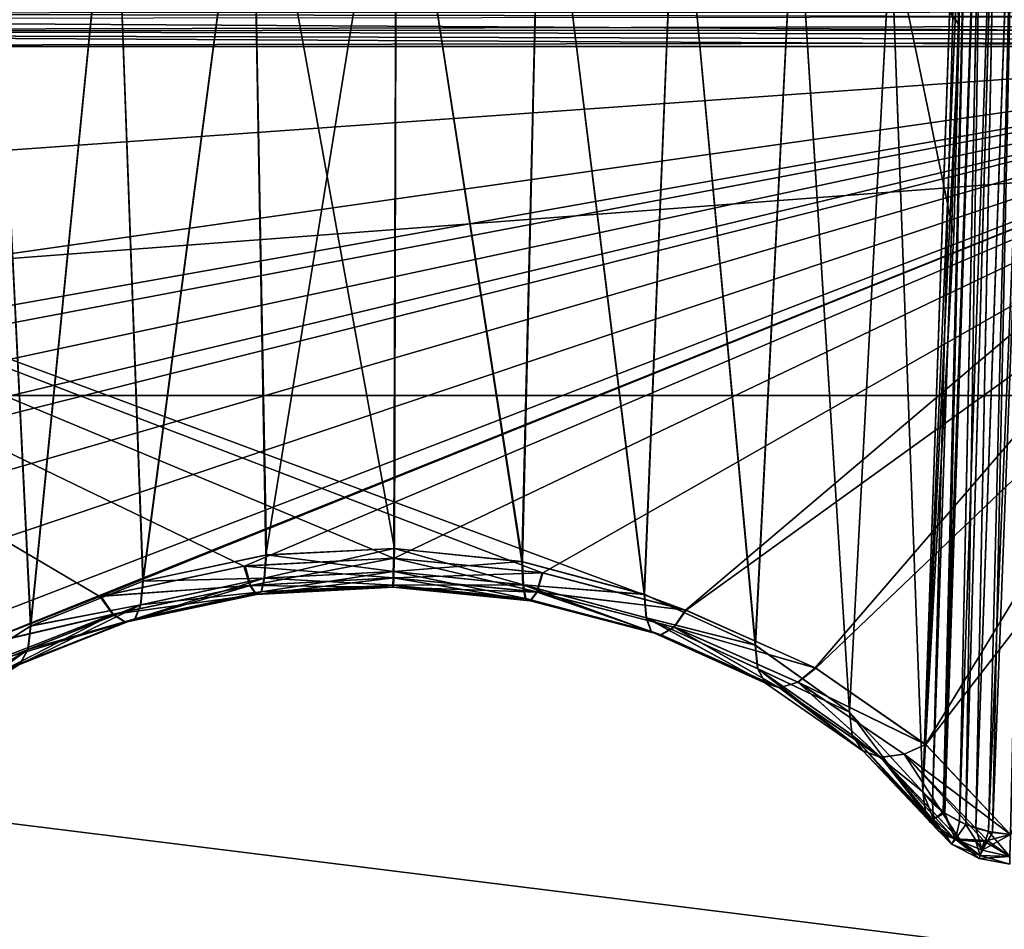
# Model space of a CAD drawing. Header units: metres. Extents: x 59 to 135, y -85 to 115.
# Tile 157 of 256: x 91.36 to 92.82, y 38.75 to 40.1. Entities that reach past the tile are written whole.
import ezdxf

# ---------------------------------------------------------------- set-up
doc = ezdxf.new("R2010")
doc.units = ezdxf.units.M
doc.layers.add('solid_20_404_502_XXX', color=7, linetype='CONTINUOUS')

msp = doc.modelspace()

# ---------------------------------------------------------------- linework, layer by layer
at = {"layer": 'solid_20_404_502_XXX'}
for points in [[(103.25, 39.539688, 17.545244), (86.25, 39.539654, 17.545261), (86.25, 41.498821, 16.086687)], [(103.25, 41.498539, 16.086933), (103.25, 39.539688, 17.545244), (86.25, 41.498821, 16.086687)], [(103.25, 41.498539, -16.086933), (86.25, 41.498821, -16.086687), (86.25, 39.539654, -17.545261)], [(103.25, 39.539688, -17.545244), (103.25, 41.498539, -16.086933), (86.25, 39.539654, -17.545261)], [(92.647148, 40.229912, -13.367141), (92.748253, 40.087654, -13.224856), (92.647186, 41.365986, -12.23108)], [(92.647163, 40.231102, 13.366014), (92.647217, 41.367058, 12.229838), (92.748283, 40.088978, 13.223545)], [(92.647186, 41.365986, -12.23108), (92.748253, 40.087654, -13.224856), (92.74823, 41.225666, -12.086882)], [(92.647217, 41.367058, 12.229838), (92.748253, 41.224762, 12.087779), (92.748283, 40.088978, 13.223545)], [(92.748253, 40.087654, -13.224856), (92.753593, 40.675732, -12.640355), (92.74823, 41.225666, -12.086882)], [(92.748283, 40.088978, 13.223545), (92.748253, 41.224762, 12.087779), (92.753586, 40.681358, 12.634739)], [(92.694336, 38.952423, 14.333589), (92.753586, 40.681358, 12.634739), (92.766243, 40.661564, 12.614928)], [(92.694336, 38.952423, 14.333589), (92.748283, 40.088978, 13.223545), (92.753586, 40.681358, 12.634739)], [(92.708809, 38.93597, -14.318333), (92.753593, 40.675732, -12.640355), (92.694336, 38.952423, -14.333589)], [(92.748253, 40.087654, -13.224856), (92.694336, 38.952423, -14.333589), (92.753593, 40.675732, -12.640355)], [(92.708809, 38.93597, -14.318333), (92.766251, 40.655933, -12.620546), (92.753593, 40.675732, -12.640355)], [(92.708809, 38.93597, 14.318333), (92.694336, 38.952423, 14.333589), (92.766243, 40.661564, 12.614928)], [(92.724815, 38.922588, 14.306945), (92.708809, 38.93597, 14.318333), (92.766243, 40.661564, 12.614928)], [(92.724815, 38.922588, 14.306945), (92.766243, 40.661564, 12.614928), (92.78434, 40.644009, 12.597354)], [(92.708809, 38.93597, -14.318333), (92.727188, 38.920933, -14.305538), (92.766251, 40.655933, -12.620546)], [(92.727188, 38.920933, -14.305538), (92.784348, 40.638378, -12.602975), (92.766251, 40.655933, -12.620546)], [(103.25, 40.638706, -19.216219), (72.50016, 38.324135, -20.55267), (72.465813, 40.644337, -19.212515)], [(103.25, 40.638706, 19.216219), (72.465813, 40.644032, 19.212717), (72.50016, 38.32407, 20.552702)], [(103.25, 40.638706, -19.216219), (103.25, 38.32238, -20.553551), (72.50016, 38.324135, -20.55267)], [(103.25, 38.32238, 20.553551), (103.25, 40.638706, 19.216219), (72.50016, 38.32407, 20.552702)], [(92.748817, 38.908463, 14.295286), (92.724815, 38.922588, 14.306945), (92.78434, 40.644009, 12.597354)], [(92.727188, 38.920933, -14.305538), (92.748817, 38.908463, -14.295286), (92.784348, 40.638378, -12.602975)], [(92.748817, 38.908463, 14.295286), (92.78434, 40.644009, 12.597354), (92.807114, 40.629433, 12.582755)], [(92.748817, 38.908463, -14.295286), (92.758308, 38.904175, -14.292022), (92.784348, 40.638378, -12.602975)], [(92.758308, 38.904175, -14.292022), (92.807129, 40.623802, -12.58838), (92.784348, 40.638378, -12.602975)], [(92.758308, 38.904175, 14.292022), (92.748817, 38.908463, 14.295286), (92.807114, 40.629433, 12.582755)], [(92.772728, 38.898911, 14.288108), (92.758308, 38.904175, 14.292022), (92.807114, 40.629433, 12.582755)], [(92.758308, 38.904175, -14.292022), (92.772728, 38.898911, -14.288108), (92.807129, 40.623802, -12.58838)], [(92.772728, 38.898911, 14.288108), (92.807114, 40.629433, 12.582755), (92.833626, 40.618446, 12.571744)], [(92.772728, 38.898911, -14.288108), (92.833633, 40.612812, -12.577372), (92.807129, 40.623802, -12.58838)], [(92.791504, 38.89381, 14.28488), (92.772728, 38.898911, 14.288108), (92.833626, 40.618446, 12.571744)], [(92.791504, 38.89381, 14.28488), (92.833626, 40.618446, 12.571744), (92.86274, 40.611515, 12.564784)], [(92.772728, 38.898911, -14.288108), (92.797775, 38.892498, -14.284239), (92.833633, 40.612812, -12.577372)], [(92.791504, 38.89381, 14.28488), (92.86274, 40.611515, 12.564784), (92.824112, 38.889191, 14.283573)], [(92.797775, 38.892498, -14.284239), (92.862747, 40.605877, -12.570415), (92.833633, 40.612812, -12.577372)], [(92.797775, 38.892498, -14.284239), (92.824112, 38.889191, -14.283573), (92.862747, 40.605877, -12.570415)], [(91.915497, 40.49987, 13.659722), (91.721947, 39.303211, 14.643044), (91.700661, 40.484871, 13.643331)], [(91.915497, 40.49987, 13.659722), (91.911659, 39.313065, 14.657815), (91.721947, 39.303211, 14.643044)], [(91.915497, 40.49987, 13.659722), (92.100983, 39.293495, 14.644302), (91.911659, 39.313065, 14.657815)], [(92.129433, 40.479885, 13.637884), (92.100983, 39.293495, 14.644302), (91.915497, 40.49987, 13.659722)], [(91.700661, 40.484871, 13.643331), (91.539948, 39.26432, 14.600588), (91.497307, 40.435749, 13.589652)], [(91.700661, 40.484871, 13.643331), (91.721947, 39.303211, 14.643044), (91.539948, 39.26432, 14.600588)], [(91.700668, 40.483639, -13.644461), (91.912491, 39.313042, -14.657818), (91.915497, 40.498634, -13.660852)], [(91.915497, 40.498634, -13.660852), (91.912491, 39.313042, -14.657818), (92.101852, 39.293335, -14.644172)], [(91.915497, 40.498634, -13.660852), (92.101852, 39.293335, -14.644172), (92.129425, 40.478657, -13.639014)], [(91.49733, 40.434528, -13.590782), (91.540527, 39.264496, -14.600773), (91.700668, 40.483639, -13.644461)], [(91.700668, 40.483639, -13.644461), (91.540527, 39.264496, -14.600773), (91.722809, 39.303322, -14.643178)], [(91.700668, 40.483639, -13.644461), (91.722809, 39.303322, -14.643178), (91.912491, 39.313042, -14.657818)], [(92.129433, 40.479885, 13.637884), (92.282013, 39.245094, 14.602862), (92.100983, 39.293495, 14.644302)], [(92.129425, 40.478657, -13.639014), (92.101852, 39.293335, -14.644172), (92.282661, 39.244862, -14.602656)], [(92.129425, 40.478657, -13.639014), (92.282661, 39.244862, -14.602656), (92.330147, 40.424847, -13.580202)], [(92.330162, 40.426071, 13.579073), (92.282013, 39.245094, 14.602862), (92.129433, 40.479885, 13.637884)], [(91.497307, 40.435749, 13.589652), (91.373894, 39.198002, 14.532236), (91.317146, 40.355339, 13.501779)], [(91.317169, 40.35413, -13.502909), (91.374222, 39.19817, -14.532407), (91.49733, 40.434528, -13.590782)], [(91.497307, 40.435749, 13.589652), (91.539948, 39.26432, 14.600588), (91.373894, 39.198002, 14.532236)], [(91.49733, 40.434528, -13.590782), (91.374222, 39.19817, -14.532407), (91.540527, 39.264496, -14.600773)], [(92.330162, 40.426071, 13.579073), (92.446167, 39.169807, 14.535151), (92.282013, 39.245094, 14.602862)], [(92.330147, 40.424847, -13.580202), (92.282661, 39.244862, -14.602656), (92.446632, 39.169544, -14.53491)], [(92.330147, 40.424847, -13.580202), (92.446632, 39.169544, -14.53491), (92.506096, 40.340309, -13.487804)], [(92.506111, 40.341518, 13.486675), (92.446167, 39.169807, 14.535151), (92.330162, 40.426071, 13.579073)], [(91.317146, 40.355339, 13.501779), (91.373894, 39.198002, 14.532236), (91.231277, 39.107018, 14.440898)], [(91.317169, 40.35413, -13.502909), (91.231392, 39.107109, -14.44099), (91.374222, 39.19817, -14.532407)], [(92.506111, 40.341518, 13.486675), (92.585831, 39.070797, 14.444057), (92.446167, 39.169807, 14.535151)], [(92.506096, 40.340309, -13.487804), (92.446632, 39.169544, -14.53491), (92.586014, 39.070637, -14.443906)], [(92.506096, 40.340309, -13.487804), (92.586014, 39.070637, -14.443906), (92.647148, 40.229912, -13.367141)], [(92.647163, 40.231102, 13.366014), (92.585831, 39.070797, 14.444057), (92.506111, 40.341518, 13.486675)], [(92.647163, 40.231102, 13.366014), (92.694336, 38.952423, 14.333589), (92.585831, 39.070797, 14.444057)], [(92.647148, 40.229912, -13.367141), (92.586014, 39.070637, -14.443906), (92.694336, 38.952423, -14.333589)], [(92.647148, 40.229912, -13.367141), (92.694336, 38.952423, -14.333589), (92.740349, 39.778572, -13.529285)], [(92.647148, 40.229912, -13.367141), (92.740349, 39.778572, -13.529285), (92.748253, 40.087654, -13.224856)], [(92.647163, 40.231102, 13.366014), (92.748283, 40.088978, 13.223545), (92.694336, 38.952423, 14.333589)], [(90.098824, 40.105846, 15.631683), (90.097481, 40.079582, 15.615403), (96.59211, 40.094494, 15.785632)], [(90.098824, 40.105846, 15.631683), (96.59211, 40.094494, 15.785632), (96.612778, 40.108261, 15.793708)], [(90.097336, 40.074863, -15.611843), (90.098282, 40.09745, -15.627077), (96.902618, 40.05619, -15.76335)], [(90.097481, 40.079582, 15.615403), (96.575249, 40.081406, 15.776626), (96.59211, 40.094494, 15.785632)], [(90.098282, 40.09745, -15.627077), (96.898567, 40.104042, -15.798593), (96.902618, 40.05619, -15.76335)], [(90.097481, 40.079582, 15.615403), (90.097382, 40.05619, 15.595365), (96.563408, 40.068485, 15.766286)], [(90.097481, 40.079582, 15.615403), (96.563408, 40.068485, 15.766286), (96.575249, 40.081406, 15.776626)], [(92.748253, 40.087654, -13.224856), (92.740349, 39.778572, -13.529285), (92.694336, 38.952423, -14.333589)], [(90.097336, 40.074863, -15.611843), (96.902618, 40.05619, -15.76335), (93.5, 40.05619, -15.679358)], [(90.097336, 40.074863, -15.611843), (93.5, 40.05619, -15.679358), (90.097382, 40.05619, -15.595365)], [(96.563408, 40.068485, 15.766286), (90.097382, 40.05619, 15.595365), (93.328056, 40.05619, 15.675114)], [(90.097382, 39.814175, -15.353346), (90.097382, 40.05619, -15.595365), (93.5, 40.05619, -15.679358)], [(90.097389, 39.572151, -15.111324), (90.097382, 39.814175, -15.353346), (93.5, 40.05619, -15.679358)], [(90.097382, 40.05619, 15.595365), (92.131256, 39.276802, 14.866182), (92.34333, 39.221817, 14.81643)], [(93.328056, 40.05619, 15.675114), (90.097382, 40.05619, 15.595365), (92.34333, 39.221817, 14.81643)], [(90.097382, 40.05619, 15.595365), (91.910988, 39.298634, 14.882576), (92.131256, 39.276802, 14.866182)], [(90.097382, 40.05619, 15.595365), (91.689598, 39.286983, 14.865459), (91.910988, 39.298634, 14.882576)], [(90.097382, 40.05619, 15.595365), (91.476379, 39.241962, 14.815174), (91.689598, 39.286983, 14.865459)], [(90.097382, 40.05619, 15.595365), (91.282143, 39.165501, 14.733917), (91.476379, 39.241962, 14.815174)], [(90.113663, 39.454041, -14.993615), (90.097389, 39.572151, -15.111324), (93.5, 40.05619, -15.679358)], [(90.126305, 39.415146, -14.955034), (90.113663, 39.454041, -14.993615), (93.5, 40.05619, -15.679358)], [(90.162117, 39.339451, -14.880219), (90.126305, 39.415146, -14.955034), (93.5, 40.05619, -15.679358)], [(90.211601, 39.267296, -14.809289), (90.162117, 39.339451, -14.880219), (93.5, 40.05619, -15.679358)], [(90.240921, 39.233326, -14.776041), (90.211601, 39.267296, -14.809289), (93.5, 40.05619, -15.679358)], [(90.240921, 39.233326, -14.776041), (93.5, 40.05619, -15.679358), (90.346313, 39.140339, -14.685657)], [(93.5, 40.05619, -15.679358), (90.481567, 39.042011, -14.590667), (90.346313, 39.140339, -14.685657)], [(93.5, 40.05619, -15.679358), (90.616806, 38.94368, -14.495673), (90.481567, 39.042011, -14.590667)], [(93.5, 40.05619, -15.679358), (91.283623, 39.166222, -14.734676), (90.616806, 38.94368, -14.495673)], [(93.5, 40.05619, -15.679358), (91.477905, 39.242416, -14.815667), (91.283623, 39.166222, -14.734676)], [(93.5, 40.05619, -15.679358), (91.691376, 39.287189, -14.865707), (91.477905, 39.242416, -14.815667)], [(93.5, 40.05619, -15.679358), (91.911949, 39.298611, -14.882576), (91.691376, 39.287189, -14.865707)], [(93.5, 40.05619, -15.679358), (92.132027, 39.276676, -14.866075), (91.911949, 39.298611, -14.882576)], [(93.5, 40.05619, -15.679358), (92.344101, 39.221542, -14.816176), (92.132027, 39.276676, -14.866075)], [(93.328056, 40.05619, 15.675114), (92.34333, 39.221817, 14.81643), (92.535103, 39.136082, 14.73543)], [(93.5, 40.05619, -15.679358), (92.536049, 39.135567, -14.734937), (92.344101, 39.221542, -14.816176)], [(93.328056, 40.05619, 15.675114), (92.535103, 39.136082, 14.73543), (92.698647, 39.022831, 14.626215)], [(93.5, 40.05619, -15.679358), (92.699081, 39.022453, -14.625851), (92.536049, 39.135567, -14.734937)], [(93.328056, 40.05619, 15.675114), (92.698647, 39.022831, 14.626215), (92.824028, 38.889194, 14.495673)], [(93.5, 40.05619, -15.679358), (92.824112, 38.889191, -14.495673), (92.699081, 39.022453, -14.625851)], [(103.25, 39.539688, 17.545244), (103.25, 37.424782, 18.766285), (86.25, 39.539654, 17.545261)], [(103.25, 39.539688, -17.545244), (86.25, 39.539654, -17.545261), (86.25, 37.424641, -18.766357)], [(103.25, 37.424782, -18.766285), (103.25, 39.539688, -17.545244), (86.25, 37.424641, -18.766357)], [(103.25, 37.424782, 18.766285), (86.25, 37.424641, 18.766357), (86.25, 39.539654, 17.545261)], [(91.911659, 39.313065, 14.657815), (91.910812, 39.278835, 14.695009), (91.719658, 39.26878, 14.680027)], [(91.721947, 39.303211, 14.643044), (91.911659, 39.313065, 14.657815), (91.719658, 39.26878, 14.680027)], [(91.722809, 39.303322, -14.643178), (91.911636, 39.278793, -14.695046), (91.912491, 39.313042, -14.657818)], [(92.100983, 39.293495, 14.644302), (91.910812, 39.278835, 14.695009), (91.911659, 39.313065, 14.657815)], [(91.912491, 39.313042, -14.657818), (91.911636, 39.278793, -14.695046), (92.103188, 39.258976, -14.681339)], [(92.101852, 39.293335, -14.644172), (91.912491, 39.313042, -14.657818), (92.103188, 39.258976, -14.681339)], [(91.539948, 39.26432, 14.600588), (91.721947, 39.303211, 14.643044), (91.719658, 39.26878, 14.680027)], [(91.722809, 39.303322, -14.643178), (91.540527, 39.264496, -14.600773), (91.720322, 39.268841, -14.680143)], [(91.91037, 39.269394, 14.841151), (91.910988, 39.298634, 14.882576), (91.689598, 39.286983, 14.865459)], [(91.69928, 39.25824, -14.824815), (91.691376, 39.287189, -14.865707), (91.911949, 39.298611, -14.882576)], [(91.69928, 39.25824, -14.824815), (91.911949, 39.298611, -14.882576), (91.911293, 39.269444, -14.841301)], [(91.722809, 39.303322, -14.643178), (91.720322, 39.268841, -14.680143), (91.911636, 39.278793, -14.695046)], [(92.122948, 39.248558, 14.826059), (91.910988, 39.298634, 14.882576), (91.91037, 39.269394, 14.841151)], [(92.100983, 39.293495, 14.644302), (92.102516, 39.259113, 14.681404), (91.910812, 39.278835, 14.695009)], [(92.122948, 39.248558, 14.826059), (92.131256, 39.276802, 14.866182), (91.910988, 39.298634, 14.882576)], [(91.911293, 39.269444, -14.841301), (91.911949, 39.298611, -14.882576), (92.132027, 39.276676, -14.866075)], [(92.100983, 39.293495, 14.644302), (92.282013, 39.245094, 14.602862), (92.102516, 39.259113, 14.681404)], [(92.282661, 39.244862, -14.602656), (92.101852, 39.293335, -14.644172), (92.103188, 39.258976, -14.681339)], [(91.69857, 39.258099, 14.824611), (91.689598, 39.286983, 14.865459), (91.476379, 39.241962, 14.815174)], [(91.69928, 39.25824, -14.824815), (91.477905, 39.242416, -14.815667), (91.691376, 39.287189, -14.865707)], [(91.69857, 39.258099, 14.824611), (91.91037, 39.269394, 14.841151), (91.689598, 39.286983, 14.865459)], [(91.910812, 39.278835, 14.695009), (91.910278, 39.258862, 14.741664), (91.715096, 39.248535, 14.726366)], [(91.719658, 39.26878, 14.680027), (91.910812, 39.278835, 14.695009), (91.715096, 39.248535, 14.726366)], [(91.720322, 39.268841, -14.680143), (91.911125, 39.258823, -14.741746), (91.911636, 39.278793, -14.695046)], [(92.102516, 39.259113, 14.681404), (91.910278, 39.258862, 14.741664), (91.910812, 39.278835, 14.695009)], [(91.911636, 39.278793, -14.695046), (91.911125, 39.258823, -14.741746), (92.106758, 39.238907, -14.727866)], [(92.123718, 39.248486, -14.826078), (91.911293, 39.269444, -14.841301), (92.132027, 39.276676, -14.866075)], [(92.103188, 39.258976, -14.681339), (91.911636, 39.278793, -14.695046), (92.106758, 39.238907, -14.727866)], [(92.122948, 39.248558, 14.826059), (92.34333, 39.221817, 14.81643), (92.131256, 39.276802, 14.866182)], [(92.123718, 39.248486, -14.826078), (92.132027, 39.276676, -14.866075), (92.344101, 39.221542, -14.816176)], [(91.373894, 39.198002, 14.532236), (91.539948, 39.26432, 14.600588), (91.536659, 39.22963, 14.637293)], [(91.540527, 39.264496, -14.600773), (91.374222, 39.19817, -14.532407), (91.537025, 39.229725, -14.63743)], [(91.528557, 39.208874, -14.682979), (91.720322, 39.268841, -14.680143), (91.537025, 39.229725, -14.63743)], [(91.715782, 39.248604, -14.72652), (91.720322, 39.268841, -14.680143), (91.528557, 39.208874, -14.682979)], [(91.536659, 39.22963, 14.637293), (91.719658, 39.26878, 14.680027), (91.715096, 39.248535, 14.726366)], [(91.539948, 39.26432, 14.600588), (91.719658, 39.26878, 14.680027), (91.536659, 39.22963, 14.637293)], [(91.540527, 39.264496, -14.600773), (91.537025, 39.229725, -14.63743), (91.720322, 39.268841, -14.680143)], [(91.910126, 39.255589, 14.792312), (91.91037, 39.269394, 14.841151), (91.69857, 39.258099, 14.824611)], [(91.708488, 39.24493, -14.776661), (91.69928, 39.25824, -14.824815), (91.911293, 39.269444, -14.841301)], [(91.708488, 39.24493, -14.776661), (91.911293, 39.269444, -14.841301), (91.911003, 39.255581, -14.792437)], [(91.715782, 39.248604, -14.72652), (91.911125, 39.258823, -14.741746), (91.720322, 39.268841, -14.680143)], [(92.113152, 39.235382, 14.778026), (91.91037, 39.269394, 14.841151), (91.910126, 39.255589, 14.792312)], [(92.113152, 39.235382, 14.778026), (92.122948, 39.248558, 14.826059), (91.91037, 39.269394, 14.841151)], [(91.911003, 39.255581, -14.792437), (91.911293, 39.269444, -14.841301), (92.123718, 39.248486, -14.826078)], [(91.495628, 39.215401, 14.777229), (91.69857, 39.258099, 14.824611), (91.476379, 39.241962, 14.815174)], [(91.69928, 39.25824, -14.824815), (91.495995, 39.215561, -14.777445), (91.477905, 39.242416, -14.815667)], [(91.707787, 39.244835, 14.776474), (91.69857, 39.258099, 14.824611), (91.495628, 39.215401, 14.777229)], [(91.514336, 39.203964, -14.731506), (91.495995, 39.215561, -14.777445), (91.69928, 39.25824, -14.824815)], [(91.715096, 39.248535, 14.726366), (91.707787, 39.244835, 14.776474), (91.513939, 39.203835, 14.731298)], [(91.528152, 39.208763, 14.682799), (91.715096, 39.248535, 14.726366), (91.513939, 39.203835, 14.731298)], [(91.708488, 39.24493, -14.776661), (91.514336, 39.203964, -14.731506), (91.69928, 39.25824, -14.824815)], [(91.536659, 39.22963, 14.637293), (91.715096, 39.248535, 14.726366), (91.528152, 39.208763, 14.682799)], [(91.715782, 39.248604, -14.72652), (91.528557, 39.208874, -14.682979), (91.708488, 39.24493, -14.776661)], [(91.707787, 39.244835, 14.776474), (91.910126, 39.255589, 14.792312), (91.69857, 39.258099, 14.824611)], [(91.910278, 39.258862, 14.741664), (91.910126, 39.255589, 14.792312), (91.707787, 39.244835, 14.776474)], [(91.715096, 39.248535, 14.726366), (91.910278, 39.258862, 14.741664), (91.707787, 39.244835, 14.776474)], [(91.715782, 39.248604, -14.72652), (91.708488, 39.24493, -14.776661), (91.911003, 39.255581, -14.792437)], [(91.715782, 39.248604, -14.72652), (91.911003, 39.255581, -14.792437), (91.911125, 39.258823, -14.741746)], [(92.106056, 39.23904, 14.727895), (91.910126, 39.255589, 14.792312), (91.910278, 39.258862, 14.741664)], [(92.106056, 39.23904, 14.727895), (92.113152, 39.235382, 14.778026), (91.910126, 39.255589, 14.792312)], [(92.106056, 39.23904, 14.727895), (91.910278, 39.258862, 14.741664), (92.102516, 39.259113, 14.681404)], [(91.911125, 39.258823, -14.741746), (91.911003, 39.255581, -14.792437), (92.113876, 39.235268, -14.778028)], [(92.113876, 39.235268, -14.778028), (91.911003, 39.255581, -14.792437), (92.123718, 39.248486, -14.826078)], [(92.106758, 39.238907, -14.727866), (91.911125, 39.258823, -14.741746), (92.113876, 39.235268, -14.778028)], [(92.282013, 39.245094, 14.602862), (92.284981, 39.210419, 14.639691), (92.102516, 39.259113, 14.681404)], [(92.292625, 39.189869, 14.685475), (92.102516, 39.259113, 14.681404), (92.284981, 39.210419, 14.639691)], [(92.106056, 39.23904, 14.727895), (92.102516, 39.259113, 14.681404), (92.292625, 39.189869, 14.685475)], [(92.103188, 39.258976, -14.681339), (92.106758, 39.238907, -14.727866), (92.29303, 39.189716, -14.685396)], [(92.285362, 39.210274, -14.639591), (92.103188, 39.258976, -14.681339), (92.29303, 39.189716, -14.685396)], [(92.282661, 39.244862, -14.602656), (92.103188, 39.258976, -14.681339), (92.285362, 39.210274, -14.639591)], [(92.113152, 39.235382, 14.778026), (92.30677, 39.184982, 14.733985), (92.122948, 39.248558, 14.826059)], [(92.307198, 39.184845, -14.733924), (92.113876, 39.235268, -14.778028), (92.123718, 39.248486, -14.826078)], [(92.122948, 39.248558, 14.826059), (92.325737, 39.196346, 14.779682), (92.34333, 39.221817, 14.81643)], [(92.30677, 39.184982, 14.733985), (92.325737, 39.196346, 14.779682), (92.122948, 39.248558, 14.826059)], [(92.326195, 39.196239, -14.779629), (92.123718, 39.248486, -14.826078), (92.344101, 39.221542, -14.816176)], [(92.307198, 39.184845, -14.733924), (92.123718, 39.248486, -14.826078), (92.326195, 39.196239, -14.779629)], [(91.495628, 39.215401, 14.777229), (91.476379, 39.241962, 14.815174), (91.282143, 39.165501, 14.733917)], [(91.495995, 39.215561, -14.777445), (91.283623, 39.166222, -14.734676), (91.477905, 39.242416, -14.815667)], [(91.513939, 39.203835, 14.731298), (91.707787, 39.244835, 14.776474), (91.495628, 39.215401, 14.777229)], [(91.528557, 39.208874, -14.682979), (91.514336, 39.203964, -14.731506), (91.708488, 39.24493, -14.776661)], [(92.106056, 39.23904, 14.727895), (92.292625, 39.189869, 14.685475), (92.113152, 39.235382, 14.778026)], [(92.29303, 39.189716, -14.685396), (92.106758, 39.238907, -14.727866), (92.113876, 39.235268, -14.778028)], [(92.292625, 39.189869, 14.685475), (92.30677, 39.184982, 14.733985), (92.113152, 39.235382, 14.778026)], [(92.29303, 39.189716, -14.685396), (92.113876, 39.235268, -14.778028), (92.307198, 39.184845, -14.733924)], [(92.282013, 39.245094, 14.602862), (92.446167, 39.169807, 14.535151), (92.284981, 39.210419, 14.639691)], [(92.446632, 39.169544, -14.53491), (92.282661, 39.244862, -14.602656), (92.285362, 39.210274, -14.639591)], [(91.357864, 39.141407, -14.613067), (91.537025, 39.229725, -14.63743), (91.370132, 39.163235, -14.568865)], [(91.528557, 39.208874, -14.682979), (91.537025, 39.229725, -14.63743), (91.357864, 39.141407, -14.613067)], [(91.369949, 39.163166, 14.568771), (91.536659, 39.22963, 14.637293), (91.528152, 39.208763, 14.682799)], [(91.373894, 39.198002, 14.532236), (91.536659, 39.22963, 14.637293), (91.369949, 39.163166, 14.568771)], [(91.374222, 39.19817, -14.532407), (91.370132, 39.163235, -14.568865), (91.537025, 39.229725, -14.63743)], [(92.325737, 39.196346, 14.779682), (92.535103, 39.136082, 14.73543), (92.34333, 39.221817, 14.81643)], [(92.326195, 39.196239, -14.779629), (92.344101, 39.221542, -14.816176), (92.536049, 39.135567, -14.734937)], [(91.31028, 39.143166, 14.701114), (91.495628, 39.215401, 14.777229), (91.282143, 39.165501, 14.733917)], [(91.495995, 39.215561, -14.777445), (91.310448, 39.143272, -14.701248), (91.283623, 39.166222, -14.734676)], [(91.513939, 39.203835, 14.731298), (91.495628, 39.215401, 14.777229), (91.31028, 39.143166, 14.701114)], [(91.33696, 39.134377, 14.658798), (91.513939, 39.203835, 14.731298), (91.31028, 39.143166, 14.701114)], [(91.337181, 39.134487, -14.658949), (91.310448, 39.143272, -14.701248), (91.495995, 39.215561, -14.777445)], [(91.528152, 39.208763, 14.682799), (91.513939, 39.203835, 14.731298), (91.33696, 39.134377, 14.658798)], [(91.357635, 39.141304, 14.61293), (91.528152, 39.208763, 14.682799), (91.33696, 39.134377, 14.658798)], [(91.514336, 39.203964, -14.731506), (91.337181, 39.134487, -14.658949), (91.495995, 39.215561, -14.777445)], [(91.357864, 39.141407, -14.613067), (91.337181, 39.134487, -14.658949), (91.514336, 39.203964, -14.731506)], [(91.369949, 39.163166, 14.568771), (91.528152, 39.208763, 14.682799), (91.357635, 39.141304, 14.61293)], [(91.528557, 39.208874, -14.682979), (91.357864, 39.141407, -14.613067), (91.514336, 39.203964, -14.731506)], [(92.446167, 39.169807, 14.535151), (92.449867, 39.135033, 14.571833), (92.284981, 39.210419, 14.639691)], [(92.461563, 39.113564, 14.616318), (92.284981, 39.210419, 14.639691), (92.449867, 39.135033, 14.571833)], [(92.292625, 39.189869, 14.685475), (92.284981, 39.210419, 14.639691), (92.461563, 39.113564, 14.616318)], [(92.285362, 39.210274, -14.639591), (92.29303, 39.189716, -14.685396), (92.461769, 39.113453, -14.616261)], [(92.45005, 39.13493, -14.571763), (92.285362, 39.210274, -14.639591), (92.461769, 39.113453, -14.616261)], [(92.446632, 39.169544, -14.53491), (92.285362, 39.210274, -14.639591), (92.45005, 39.13493, -14.571763)], [(91.231277, 39.107018, 14.440898), (91.373894, 39.198002, 14.532236), (91.369949, 39.163166, 14.568771)], [(91.374222, 39.19817, -14.532407), (91.231392, 39.107109, -14.44099), (91.370132, 39.163235, -14.568865)], [(92.292625, 39.189869, 14.685475), (92.461563, 39.113564, 14.616318), (92.30677, 39.184982, 14.733985)], [(92.461769, 39.113453, -14.616261), (92.29303, 39.189716, -14.685396), (92.307198, 39.184845, -14.733924)], [(92.30677, 39.184982, 14.733985), (92.48233, 39.106625, 14.662118), (92.325737, 39.196346, 14.779682)], [(92.482552, 39.106525, -14.662071), (92.307198, 39.184845, -14.733924), (92.326195, 39.196239, -14.779629)], [(92.325737, 39.196346, 14.779682), (92.509705, 39.115063, 14.704026), (92.535103, 39.136082, 14.73543)], [(92.48233, 39.106625, 14.662118), (92.509705, 39.115063, 14.704026), (92.325737, 39.196346, 14.779682)], [(92.509941, 39.114983, -14.703986), (92.326195, 39.196239, -14.779629), (92.536049, 39.135567, -14.734937)], [(92.482552, 39.106525, -14.662071), (92.326195, 39.196239, -14.779629), (92.509941, 39.114983, -14.703986)], [(92.461563, 39.113564, 14.616318), (92.48233, 39.106625, 14.662118), (92.30677, 39.184982, 14.733985)], [(92.461769, 39.113453, -14.616261), (92.307198, 39.184845, -14.733924), (92.482552, 39.106525, -14.662071)], [(91.211128, 39.049202, -14.519918), (91.370132, 39.163235, -14.568865), (91.226997, 39.072411, -14.477604)], [(91.357864, 39.141407, -14.613067), (91.370132, 39.163235, -14.568865), (91.211128, 39.049202, -14.519918)], [(91.226952, 39.072384, 14.477566), (91.369949, 39.163166, 14.568771), (91.357635, 39.141304, 14.61293)], [(91.231277, 39.107018, 14.440898), (91.369949, 39.163166, 14.568771), (91.226952, 39.072384, 14.477566)], [(91.231392, 39.107109, -14.44099), (91.226997, 39.072411, -14.477604), (91.370132, 39.163235, -14.568865)], [(92.446167, 39.169807, 14.535151), (92.585831, 39.070797, 14.444057), (92.449867, 39.135033, 14.571833)], [(92.586014, 39.070637, -14.443906), (92.446632, 39.169544, -14.53491), (92.45005, 39.13493, -14.571763)], [(91.357864, 39.141407, -14.613067), (91.211128, 39.049202, -14.519918), (91.337181, 39.134487, -14.658949)], [(92.585831, 39.070797, 14.444057), (92.589905, 39.036392, 14.480968), (92.449867, 39.135033, 14.571833)], [(92.605492, 39.013519, 14.52352), (92.449867, 39.135033, 14.571833), (92.589905, 39.036392, 14.480968)], [(92.461563, 39.113564, 14.616318), (92.449867, 39.135033, 14.571833), (92.605492, 39.013519, 14.52352)], [(92.45005, 39.13493, -14.571763), (92.461769, 39.113453, -14.616261), (92.60556, 39.013462, -14.523484)], [(92.589966, 39.036343, -14.480931), (92.45005, 39.13493, -14.571763), (92.60556, 39.013462, -14.523484)], [(92.586014, 39.070637, -14.443906), (92.45005, 39.13493, -14.571763), (92.589966, 39.036343, -14.480931)], [(92.509705, 39.115063, 14.704026), (92.698647, 39.022831, 14.626215), (92.535103, 39.136082, 14.73543)], [(92.509941, 39.114983, -14.703986), (92.536049, 39.135567, -14.734937), (92.699081, 39.022453, -14.625851)], [(92.48233, 39.106625, 14.662118), (92.632187, 39.003735, 14.565572), (92.509705, 39.115063, 14.704026)], [(92.632271, 39.003681, -14.565541), (92.482552, 39.106525, -14.662071), (92.509941, 39.114983, -14.703986)], [(92.509705, 39.115063, 14.704026), (92.66687, 39.008232, 14.602374), (92.698647, 39.022831, 14.626215)], [(92.632187, 39.003735, 14.565572), (92.66687, 39.008232, 14.602374), (92.509705, 39.115063, 14.704026)], [(92.666954, 39.008194, -14.60235), (92.509941, 39.114983, -14.703986), (92.699081, 39.022453, -14.625851)], [(92.632271, 39.003681, -14.565541), (92.509941, 39.114983, -14.703986), (92.666954, 39.008194, -14.60235)], [(92.461563, 39.113564, 14.616318), (92.605492, 39.013519, 14.52352), (92.48233, 39.106625, 14.662118)], [(92.60556, 39.013462, -14.523484), (92.461769, 39.113453, -14.616261), (92.482552, 39.106525, -14.662071)], [(92.605492, 39.013519, 14.52352), (92.632187, 39.003735, 14.565572), (92.48233, 39.106625, 14.662118)], [(92.60556, 39.013462, -14.523484), (92.482552, 39.106525, -14.662071), (92.632271, 39.003681, -14.565541)], [(92.585831, 39.070797, 14.444057), (92.694336, 38.952423, 14.333589), (92.589905, 39.036392, 14.480968)], [(92.586014, 39.070637, -14.443906), (92.589966, 39.036343, -14.480931), (92.698952, 38.918873, -14.371112)], [(92.694336, 38.952423, -14.333589), (92.586014, 39.070637, -14.443906), (92.698952, 38.918873, -14.371112)], [(92.698936, 38.918896, 14.37113), (92.589905, 39.036392, 14.480968), (92.694336, 38.952423, 14.333589)], [(92.718002, 38.894173, 14.411183), (92.589905, 39.036392, 14.480968), (92.698936, 38.918896, 14.37113)], [(92.605492, 39.013519, 14.52352), (92.589905, 39.036392, 14.480968), (92.718002, 38.894173, 14.411183)], [(92.589966, 39.036343, -14.480931), (92.60556, 39.013462, -14.523484), (92.718025, 38.894142, -14.411157)], [(92.704636, 38.90815, -14.386605), (92.589966, 39.036343, -14.480931), (92.718025, 38.894142, -14.411157)], [(92.701599, 38.9132, -14.379021), (92.698952, 38.918873, -14.371112), (92.589966, 39.036343, -14.480931)], [(92.704636, 38.90815, -14.386605), (92.701599, 38.9132, -14.379021), (92.589966, 39.036343, -14.480931)], [(92.605492, 39.013519, 14.52352), (92.718002, 38.894173, 14.411183), (92.632187, 39.003735, 14.565572)], [(92.729179, 38.887413, -14.426464), (92.60556, 39.013462, -14.523484), (92.632271, 39.003681, -14.565541)], [(92.729179, 38.887413, -14.426464), (92.718025, 38.894142, -14.411157), (92.60556, 39.013462, -14.523484)], [(92.66687, 39.008232, 14.602374), (92.824028, 38.889194, 14.495673), (92.698647, 39.022831, 14.626215)], [(92.666954, 39.008194, -14.60235), (92.699081, 39.022453, -14.625851), (92.824112, 38.889191, -14.495673)], [(92.632187, 39.003735, 14.565572), (92.749687, 38.880844, 14.448606), (92.66687, 39.008232, 14.602374)], [(92.741364, 38.882813, 14.440347), (92.749687, 38.880844, 14.448606), (92.632187, 39.003735, 14.565572)], [(92.729156, 38.887444, 14.426494), (92.741364, 38.882813, 14.440347), (92.632187, 39.003735, 14.565572)], [(92.718002, 38.894173, 14.411183), (92.729156, 38.887444, 14.426494), (92.632187, 39.003735, 14.565572)], [(92.749718, 38.880817, -14.448582), (92.632271, 39.003681, -14.565541), (92.666954, 39.008194, -14.60235)], [(92.741348, 38.882793, -14.440284), (92.632271, 39.003681, -14.565541), (92.749718, 38.880817, -14.448582)], [(92.741348, 38.882793, -14.440284), (92.729179, 38.887413, -14.426464), (92.632271, 39.003681, -14.565541)], [(92.66687, 39.008232, 14.602374), (92.790421, 38.880383, 14.479008), (92.824028, 38.889194, 14.495673)], [(92.749687, 38.880844, 14.448606), (92.790421, 38.880383, 14.479008), (92.66687, 39.008232, 14.602374)], [(92.785072, 38.879719, -14.475762), (92.666954, 39.008194, -14.60235), (92.824112, 38.889191, -14.495673)], [(92.749718, 38.880817, -14.448582), (92.666954, 39.008194, -14.60235), (92.785072, 38.879719, -14.475762)], [(92.710205, 38.911968, -14.345025), (92.694336, 38.952423, -14.333589), (92.698952, 38.918873, -14.371112)], [(92.708809, 38.93597, -14.318333), (92.694336, 38.952423, -14.333589), (92.727188, 38.920933, -14.305538)], [(92.710205, 38.911968, -14.345025), (92.727188, 38.920933, -14.305538), (92.694336, 38.952423, -14.333589)], [(92.710197, 38.911964, 14.345054), (92.694336, 38.952423, 14.333589), (92.708809, 38.93597, 14.318333)], [(92.710197, 38.911964, 14.345054), (92.698936, 38.918896, 14.37113), (92.694336, 38.952423, 14.333589)], [(92.710197, 38.911964, 14.345054), (92.708809, 38.93597, 14.318333), (92.724815, 38.922588, 14.306945)], [(92.704636, 38.90815, 14.386667), (92.718002, 38.894173, 14.411183), (92.698936, 38.918896, 14.37113)], [(92.701584, 38.913223, 14.379044), (92.704636, 38.90815, 14.386667), (92.698936, 38.918896, 14.37113)], [(92.710197, 38.911964, 14.345054), (92.701584, 38.913223, 14.379044), (92.698936, 38.918896, 14.37113)], [(92.710205, 38.911968, -14.345025), (92.698952, 38.918873, -14.371112), (92.701599, 38.9132, -14.379021)], [(92.710197, 38.911964, 14.345054), (92.704636, 38.90815, 14.386667), (92.701584, 38.913223, 14.379044)], [(92.710205, 38.911968, -14.345025), (92.701599, 38.9132, -14.379021), (92.704636, 38.90815, -14.386605)], [(92.742607, 38.882652, -14.337198), (92.710205, 38.911968, -14.345025), (92.704636, 38.90815, -14.386605)], [(92.710197, 38.911964, 14.345054), (92.736954, 38.87508, 14.388443), (92.704636, 38.90815, 14.386667)], [(92.710197, 38.911964, 14.345054), (92.724815, 38.922588, 14.306945), (92.742607, 38.882645, 14.337218)], [(92.710197, 38.911964, 14.345054), (92.742607, 38.882645, 14.337218), (92.736954, 38.87508, 14.388443)], [(92.742607, 38.882652, -14.337198), (92.727188, 38.920933, -14.305538), (92.710205, 38.911968, -14.345025)], [(92.742607, 38.882645, 14.337218), (92.724815, 38.922588, 14.306945), (92.748817, 38.908463, 14.295286)], [(92.727188, 38.920933, -14.305538), (92.758308, 38.904175, -14.292022), (92.748817, 38.908463, -14.295286)], [(92.742607, 38.882652, -14.337198), (92.758308, 38.904175, -14.292022), (92.727188, 38.920933, -14.305538)], [(92.736954, 38.87508, -14.3884), (92.704636, 38.90815, -14.386605), (92.718025, 38.894142, -14.411157)], [(92.736954, 38.87508, -14.3884), (92.742607, 38.882652, -14.337198), (92.704636, 38.90815, -14.386605)], [(92.736954, 38.87508, 14.388443), (92.718002, 38.894173, 14.411183), (92.704636, 38.90815, 14.386667)], [(92.742607, 38.882645, 14.337218), (92.748817, 38.908463, 14.295286), (92.758308, 38.904175, 14.292022)], [(92.782082, 38.86618, -14.327574), (92.758308, 38.904175, -14.292022), (92.742607, 38.882652, -14.337198)], [(92.742607, 38.882645, 14.337218), (92.758308, 38.904175, 14.292022), (92.782082, 38.866177, 14.327581)], [(92.758308, 38.904175, -14.292022), (92.797775, 38.892498, -14.284239), (92.772728, 38.898911, -14.288108)], [(92.782082, 38.86618, -14.327574), (92.797775, 38.892498, -14.284239), (92.758308, 38.904175, -14.292022)], [(92.782082, 38.866177, 14.327581), (92.758308, 38.904175, 14.292022), (92.772728, 38.898911, 14.288108)], [(92.782082, 38.866177, 14.327581), (92.772728, 38.898911, 14.288108), (92.791504, 38.89381, 14.28488)], [(92.718002, 38.894173, 14.411183), (92.741364, 38.882813, 14.440347), (92.729156, 38.887444, 14.426494)], [(92.736954, 38.87508, 14.388443), (92.741364, 38.882813, 14.440347), (92.718002, 38.894173, 14.411183)], [(92.736954, 38.87508, -14.3884), (92.718025, 38.894142, -14.411157), (92.729179, 38.887413, -14.426464)], [(92.736954, 38.87508, -14.3884), (92.729179, 38.887413, -14.426464), (92.741348, 38.882793, -14.440284)], [(92.736954, 38.87508, 14.388443), (92.779358, 38.858288, 14.428347), (92.741364, 38.882813, 14.440347)], [(92.77935, 38.85828, -14.428324), (92.736954, 38.87508, -14.3884), (92.741348, 38.882793, -14.440284)], [(92.777863, 38.853966, -14.377224), (92.742607, 38.882652, -14.337198), (92.736954, 38.87508, -14.3884)], [(92.736954, 38.87508, 14.388443), (92.742607, 38.882645, 14.337218), (92.777863, 38.853966, 14.377239)], [(92.77935, 38.85828, -14.428324), (92.741348, 38.882793, -14.440284), (92.749718, 38.880817, -14.448582)], [(92.741364, 38.882813, 14.440347), (92.790421, 38.880383, 14.479008), (92.749687, 38.880844, 14.448606)], [(92.779358, 38.858288, 14.428347), (92.790421, 38.880383, 14.479008), (92.741364, 38.882813, 14.440347)], [(92.777863, 38.853966, -14.377224), (92.782082, 38.86618, -14.327574), (92.742607, 38.882652, -14.337198)], [(92.742607, 38.882645, 14.337218), (92.782082, 38.866177, 14.327581), (92.777863, 38.853966, 14.377239)], [(92.782082, 38.866177, 14.327581), (92.791504, 38.89381, 14.28488), (92.823303, 38.856697, 14.332231)], [(92.782082, 38.86618, -14.327574), (92.824112, 38.889191, -14.283573), (92.797775, 38.892498, -14.284239)], [(92.782082, 38.86618, -14.327574), (92.823303, 38.856697, -14.332231), (92.824112, 38.889191, -14.283573)], [(92.823303, 38.856697, -14.447015), (92.785072, 38.879719, -14.475762), (92.824112, 38.889191, -14.495673)], [(92.823303, 38.856697, 14.447015), (92.824028, 38.889194, 14.495673), (92.790421, 38.880383, 14.479008)], [(92.823303, 38.856697, 14.332231), (92.791504, 38.89381, 14.28488), (92.824112, 38.889191, 14.283573)], [(92.77935, 38.85828, -14.428324), (92.777863, 38.853966, -14.377224), (92.736954, 38.87508, -14.3884)], [(92.736954, 38.87508, 14.388443), (92.777863, 38.853966, 14.377239), (92.779358, 38.858288, 14.428347)], [(92.785072, 38.879719, -14.475762), (92.772705, 38.87891, -14.4674), (92.749718, 38.880817, -14.448582)], [(92.77935, 38.85828, -14.428324), (92.749718, 38.880817, -14.448582), (92.772705, 38.87891, -14.4674)], [(92.77935, 38.85828, -14.428324), (92.772705, 38.87891, -14.4674), (92.785072, 38.879719, -14.475762)], [(92.77935, 38.85828, -14.428324), (92.785072, 38.879719, -14.475762), (92.823303, 38.856697, -14.447015)], [(92.779358, 38.858288, 14.428347), (92.823303, 38.856697, 14.447015), (92.790421, 38.880383, 14.479008)], [(92.777863, 38.853966, -14.377224), (92.823303, 38.856697, -14.332231), (92.782082, 38.86618, -14.327574)], [(92.777863, 38.853966, 14.377239), (92.782082, 38.866177, 14.327581), (92.823303, 38.856697, 14.332231)], [(92.779358, 38.858288, 14.428347), (92.777863, 38.853966, 14.377239), (92.823021, 38.845287, 14.389623)], [(92.77935, 38.85828, -14.428324), (92.823021, 38.845287, -14.389623), (92.777863, 38.853966, -14.377224)], [(92.777863, 38.853966, -14.377224), (92.823021, 38.845287, -14.389623), (92.823303, 38.856697, -14.332231)], [(92.777863, 38.853966, 14.377239), (92.823303, 38.856697, 14.332231), (92.823021, 38.845287, 14.389623)], [(92.77935, 38.85828, -14.428324), (92.823303, 38.856697, -14.447015), (92.823021, 38.845287, -14.389623)], [(92.779358, 38.858288, 14.428347), (92.823021, 38.845287, 14.389623), (92.823303, 38.856697, 14.447015)]]:
    msp.add_3dface(points, dxfattribs=at)

doc.saveas('drawing.dxf')
